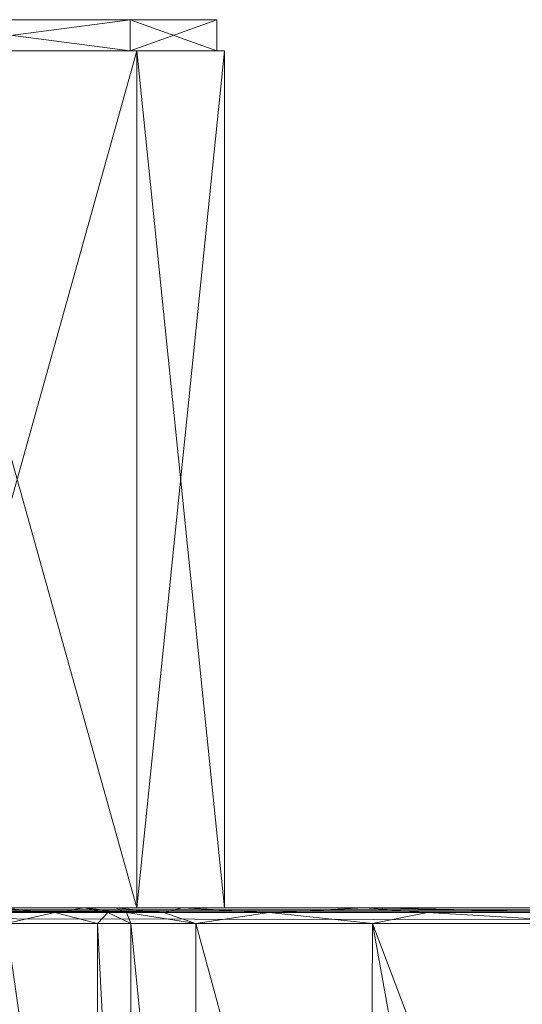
# Model space of a CAD drawing. Header units: millimetres. Extents: x -95 to 95, y -35 to 74.
# Tile 19 of 32: x 14 to 31, y 13 to 44. Entities that reach past the tile are written whole.
import ezdxf

# ---------------------------------------------------------------- set-up
doc = ezdxf.new("R2010")
doc.units = ezdxf.units.MM
doc.header["$LTSCALE"] = 2540
for name, color, linetype, lineweight in [('1', 7, 'Continuous', 18), ('100', 7, 'Continuous', 18), ('101', 7, 'Continuous', 18), ('12', 7, 'Continuous', 18), ('14', 7, 'Continuous', 18), ('16', 7, 'Continuous', 18), ('27', 7, 'Continuous', 18), ('28', 7, 'Continuous', 18), ('29', 7, 'Continuous', 18), ('302', 7, 'Continuous', 18), ('303', 7, 'Continuous', 18), ('304', 7, 'Continuous', 18), ('45', 7, 'Continuous', 18), ('6', 7, 'Continuous', 18), ('99', 7, 'Continuous', 18)]:
    doc.layers.add(name, color=color, linetype=linetype, lineweight=lineweight)

msp = doc.modelspace()

# ---------------------------------------------------------------- linework, layer by layer
at = {"layer": '1', "color": 7, "linetype": 'Continuous'}
for points in [[(-94.5, 15.5), (94.5, 15.5), (-94.5, -15), (-94.5, 15.5)], [(-94.5, -15), (94.5, 15.5), (-94.354, -15.354), (-94.5, -15)], [(-94.354, -15.354), (94.5, 15.5), (-94, -15.5), (-94.354, -15.354)], [(-94, -15.5), (94.5, 15.5), (94, -15.5), (-94, -15.5)]]:
    msp.add_3dface(points, dxfattribs=at)
at = {"layer": '100', "color": 7, "linetype": 'Continuous'}
for points in [[(17.97, 43.5, 33.875), (10.375, 44.5, 41.47), (10.375, 43.5, 41.47), (17.97, 43.5, 33.875)], [(17.97, 44.5, 33.875), (10.375, 44.5, 41.47), (17.97, 43.5, 33.875), (17.97, 44.5, 33.875)], [(20.75, 44.5, 23.5), (17.97, 44.5, 33.875), (20.75, 43.5, 23.5), (20.75, 44.5, 23.5)], [(20.75, 43.5, 23.5), (17.97, 44.5, 33.875), (17.97, 43.5, 33.875), (20.75, 43.5, 23.5)]]:
    msp.add_3dface(points, dxfattribs=at)
at = {"layer": '101', "color": 7, "linetype": 'Continuous'}
for points in [[(10.375, 44.5, 5.53), (17.97, 44.5, 13.125), (10.375, 43.5, 5.53), (10.375, 44.5, 5.53)], [(10.375, 43.5, 5.53), (17.97, 44.5, 13.125), (17.97, 43.5, 13.125), (10.375, 43.5, 5.53)], [(17.97, 44.5, 13.125), (20.75, 44.5, 23.5), (17.97, 43.5, 13.125), (17.97, 44.5, 13.125)], [(20.75, 44.5, 23.5), (20.75, 43.5, 23.5), (17.97, 43.5, 13.125), (20.75, 44.5, 23.5)]]:
    msp.add_3dface(points, dxfattribs=at)
at = {"layer": '12', "color": 7, "linetype": 'Continuous'}
for points in [[(18, 15.5, 56.5), (18, 15.5, 148.5), (18, -5, 56.5), (18, 15.5, 56.5)], [(18, -5, 56.5), (18, 15.5, 148.5), (18, -5, 148.5), (18, -5, 56.5)]]:
    msp.add_3dface(points, dxfattribs=at)
at = {"layer": '14', "color": 7, "linetype": 'Continuous'}
for points in [[(16.928, 15.5, 152.5), (14, 15.5, 155.428), (16.928, -5, 152.5), (16.928, 15.5, 152.5)], [(16.928, -5, 152.5), (14, 15.5, 155.428), (14, -5, 155.428), (16.928, -5, 152.5)], [(18, -5, 148.5), (18, 15.5, 148.5), (16.928, 15.5, 152.5), (18, -5, 148.5)], [(18, -5, 148.5), (16.928, 15.5, 152.5), (16.928, -5, 152.5), (18, -5, 148.5)]]:
    msp.add_3dface(points, dxfattribs=at)
at = {"layer": '16', "color": 7, "linetype": 'Continuous'}
for points in [[(18, 15.5, 56.5), (18, -5, 56.5), (20.046, -5, 48.803), (18, 15.5, 56.5)], [(20.077, 15.5, 48.75), (18, 15.5, 56.5), (20.046, -5, 48.803), (20.077, 15.5, 48.75)], [(25.656, -5, 43.132), (20.077, 15.5, 48.75), (20.046, -5, 48.803), (25.656, -5, 43.132)], [(25.75, 15.5, 43.077), (20.077, 15.5, 48.75), (25.656, -5, 43.132), (25.75, 15.5, 43.077)], [(29.436, -5, 41.542), (25.75, 15.5, 43.077), (25.656, -5, 43.132), (29.436, -5, 41.542)], [(33.5, -5, 41), (33.5, 15.5, 41), (25.75, 15.5, 43.077), (33.5, -5, 41)], [(33.5, -5, 41), (25.75, 15.5, 43.077), (29.436, -5, 41.542), (33.5, -5, 41)]]:
    msp.add_3dface(points, dxfattribs=at)
at = {"layer": '27', "color": 7, "linetype": 'Continuous'}
for points in [[(19.644, 16, 48.5), (17.5, 16, 56.5), (19.045, 15.854, 50.512), (19.644, 16, 48.5)], [(19.045, 15.854, 50.512), (17.5, 16, 56.5), (17.854, 15.854, 56.5), (19.045, 15.854, 50.512)], [(18, 15.5, 56.5), (20.077, 15.5, 48.75), (17.854, 15.854, 56.5), (18, 15.5, 56.5)], [(20.077, 15.5, 48.75), (19.045, 15.854, 50.512), (17.854, 15.854, 56.5), (20.077, 15.5, 48.75)], [(22.436, 15.854, 45.436), (19.644, 16, 48.5), (19.045, 15.854, 50.512), (22.436, 15.854, 45.436)], [(20.077, 15.5, 48.75), (22.436, 15.854, 45.436), (19.045, 15.854, 50.512), (20.077, 15.5, 48.75)], [(25.5, 16, 42.644), (19.644, 16, 48.5), (22.436, 15.854, 45.436), (25.5, 16, 42.644)], [(20.077, 15.5, 48.75), (25.75, 15.5, 43.077), (22.436, 15.854, 45.436), (20.077, 15.5, 48.75)], [(27.512, 15.854, 42.045), (25.5, 16, 42.644), (22.436, 15.854, 45.436), (27.512, 15.854, 42.045)], [(25.75, 15.5, 43.077), (27.512, 15.854, 42.045), (22.436, 15.854, 45.436), (25.75, 15.5, 43.077)], [(33.5, 16, 40.5), (25.5, 16, 42.644), (33.5, 15.854, 40.854), (33.5, 16, 40.5)], [(33.5, 15.854, 40.854), (25.5, 16, 42.644), (27.512, 15.854, 42.045), (33.5, 15.854, 40.854)], [(25.75, 15.5, 43.077), (33.5, 15.5, 41), (27.512, 15.854, 42.045), (25.75, 15.5, 43.077)], [(33.5, 15.5, 41), (33.5, 15.854, 40.854), (27.512, 15.854, 42.045), (33.5, 15.5, 41)]]:
    msp.add_3dface(points, dxfattribs=at)
at = {"layer": '28', "color": 7, "linetype": 'Continuous'}
for points in [[(17.5, 16, 56.5), (17.5, 16, 148.5), (17.854, 15.854, 148.5), (17.5, 16, 56.5)], [(17.854, 15.854, 56.5), (17.5, 16, 56.5), (17.854, 15.854, 148.5), (17.854, 15.854, 56.5)], [(18, 15.5, 148.5), (18, 15.5, 56.5), (17.854, 15.854, 56.5), (18, 15.5, 148.5)], [(18, 15.5, 148.5), (17.854, 15.854, 56.5), (17.854, 15.854, 148.5), (18, 15.5, 148.5)]]:
    msp.add_3dface(points, dxfattribs=at)
at = {"layer": '29', "color": 7, "linetype": 'Continuous'}
for points in [[(15.553, 15.854, 154.053), (13.75, 16, 154.995), (13.005, 15.854, 155.756), (15.553, 15.854, 154.053)], [(14, 15.5, 155.428), (15.553, 15.854, 154.053), (13.005, 15.854, 155.756), (14, 15.5, 155.428)], [(16.495, 16, 152.25), (13.75, 16, 154.995), (15.553, 15.854, 154.053), (16.495, 16, 152.25)], [(14, 15.5, 155.428), (16.928, 15.5, 152.5), (15.553, 15.854, 154.053), (14, 15.5, 155.428)], [(17.256, 15.854, 151.505), (16.495, 16, 152.25), (15.553, 15.854, 154.053), (17.256, 15.854, 151.505)], [(16.928, 15.5, 152.5), (17.256, 15.854, 151.505), (15.553, 15.854, 154.053), (16.928, 15.5, 152.5)], [(17.5, 16, 148.5), (16.495, 16, 152.25), (17.854, 15.854, 148.5), (17.5, 16, 148.5)], [(17.854, 15.854, 148.5), (16.495, 16, 152.25), (17.256, 15.854, 151.505), (17.854, 15.854, 148.5)], [(16.928, 15.5, 152.5), (18, 15.5, 148.5), (17.256, 15.854, 151.505), (16.928, 15.5, 152.5)], [(18, 15.5, 148.5), (17.854, 15.854, 148.5), (17.256, 15.854, 151.505), (18, 15.5, 148.5)]]:
    msp.add_3dface(points, dxfattribs=at)
at = {"layer": '302', "color": 7, "linetype": 'Continuous'}
for points in [[(-18.187, 43.5, 13), (-21, 43.5, 23.5), (18.187, 43.5, 13), (-18.187, 43.5, 13)], [(18.187, 43.5, 13), (-21, 43.5, 23.5), (21, 43.5, 23.5), (18.187, 43.5, 13)], [(21, 43.5, 23.5), (-21, 43.5, 23.5), (-18.187, 43.5, 34), (21, 43.5, 23.5)], [(10.5, 43.5, 5.313), (-18.187, 43.5, 13), (18.187, 43.5, 13), (10.5, 43.5, 5.313)], [(18.187, 43.5, 34), (21, 43.5, 23.5), (-18.187, 43.5, 34), (18.187, 43.5, 34)], [(-10.5, 43.5, 41.687), (18.187, 43.5, 34), (-18.187, 43.5, 34), (-10.5, 43.5, 41.687)], [(10.5, 43.5, 41.687), (18.187, 43.5, 34), (-10.5, 43.5, 41.687), (10.5, 43.5, 41.687)]]:
    msp.add_3dface(points, dxfattribs=at)
at = {"layer": '303', "color": 7, "linetype": 'Continuous'}
for points in [[(10.5, 43.5, 5.313), (18.187, 43.5, 13), (10.5, 16, 5.313), (10.5, 43.5, 5.313)], [(10.5, 16, 5.313), (18.187, 43.5, 13), (18.187, 16, 13), (10.5, 16, 5.313)], [(18.187, 43.5, 13), (21, 43.5, 23.5), (18.187, 16, 13), (18.187, 43.5, 13)], [(18.187, 16, 13), (21, 43.5, 23.5), (21, 16, 23.5), (18.187, 16, 13)]]:
    msp.add_3dface(points, dxfattribs=at)
at = {"layer": '304', "color": 7, "linetype": 'Continuous'}
for points in [[(18.187, 43.5, 34), (10.5, 43.5, 41.687), (18.187, 16, 34), (18.187, 43.5, 34)], [(18.187, 16, 34), (10.5, 43.5, 41.687), (10.5, 16, 41.687), (18.187, 16, 34)], [(21, 43.5, 23.5), (18.187, 43.5, 34), (21, 16, 23.5), (21, 43.5, 23.5)], [(21, 16, 23.5), (18.187, 43.5, 34), (18.187, 16, 34), (21, 16, 23.5)]]:
    msp.add_3dface(points, dxfattribs=at)
at = {"layer": '45', "color": 7, "linetype": 'Continuous'}
for points in [[(-94.5, 16, 0.5), (94.5, 16, 0.5), (94.5, 15.899, 0.199), (-94.5, 16, 0.5)], [(-94.5, 16, 0.5), (94.5, 15.899, 0.199), (-94.5, 15.899, 0.199), (-94.5, 16, 0.5)], [(94.5, 15.899, 0.199), (94.5, 15.854, 0.146), (-94.5, 15.899, 0.199), (94.5, 15.899, 0.199)], [(-94.5, 15.899, 0.199), (94.5, 15.854, 0.146), (-94.5, 15.854, 0.146), (-94.5, 15.899, 0.199)], [(94.5, 15.5), (-94.5, 15.5), (-94.5, 15.854, 0.146), (94.5, 15.5)], [(94.5, 15.854, 0.146), (94.5, 15.5), (-94.5, 15.854, 0.146), (94.5, 15.854, 0.146)]]:
    msp.add_3dface(points, dxfattribs=at)
at = {"layer": '6', "color": 7, "linetype": 'Continuous'}
for points in [[(94.5, 16, 0.5), (-94.5, 16, 0.5), (94.5, 16, 33), (94.5, 16, 0.5)], [(94.5, 16, 33), (-94.5, 16, 0.5), (93.495, 16, 36.75), (94.5, 16, 33)], [(93.495, 16, 36.75), (-94.5, 16, 0.5), (90.75, 16, 39.495), (93.495, 16, 36.75)], [(90.75, 16, 39.495), (-94.5, 16, 0.5), (87, 16, 40.5), (90.75, 16, 39.495)], [(87, 16, 40.5), (-94.5, 16, 0.5), (33.5, 16, 40.5), (87, 16, 40.5)], [(33.5, 16, 40.5), (-94.5, 16, 0.5), (25.5, 16, 42.644), (33.5, 16, 40.5)], [(25.5, 16, 42.644), (-94.5, 16, 0.5), (19.644, 16, 48.5), (25.5, 16, 42.644)], [(19.644, 16, 48.5), (-94.5, 16, 0.5), (17.5, 16, 56.5), (19.644, 16, 48.5)], [(17.5, 16, 56.5), (-94.5, 16, 0.5), (-25.5, 16, 42.644), (17.5, 16, 56.5)], [(-19.644, 16, 48.5), (17.5, 16, 56.5), (-25.5, 16, 42.644), (-19.644, 16, 48.5)], [(17.5, 16, 148.5), (17.5, 16, 56.5), (-19.644, 16, 48.5), (17.5, 16, 148.5)], [(16.495, 16, 152.25), (17.5, 16, 148.5), (-19.644, 16, 48.5), (16.495, 16, 152.25)], [(13.75, 16, 154.995), (16.495, 16, 152.25), (-19.644, 16, 48.5), (13.75, 16, 154.995)]]:
    msp.add_3dface(points, dxfattribs=at)
at = {"layer": '99', "color": 7, "linetype": 'Continuous'}
for points in [[(-17.97, 44.5, 13.125), (-20.75, 44.5, 23.5), (17.97, 44.5, 13.125), (-17.97, 44.5, 13.125)], [(17.97, 44.5, 13.125), (-20.75, 44.5, 23.5), (20.75, 44.5, 23.5), (17.97, 44.5, 13.125)], [(20.75, 44.5, 23.5), (-20.75, 44.5, 23.5), (-17.97, 44.5, 33.875), (20.75, 44.5, 23.5)], [(10.375, 44.5, 5.53), (-17.97, 44.5, 13.125), (17.97, 44.5, 13.125), (10.375, 44.5, 5.53)], [(17.97, 44.5, 33.875), (20.75, 44.5, 23.5), (-17.97, 44.5, 33.875), (17.97, 44.5, 33.875)], [(-10.375, 44.5, 41.47), (17.97, 44.5, 33.875), (-17.97, 44.5, 33.875), (-10.375, 44.5, 41.47)], [(10.375, 44.5, 41.47), (17.97, 44.5, 33.875), (-10.375, 44.5, 41.47), (10.375, 44.5, 41.47)]]:
    msp.add_3dface(points, dxfattribs=at)

doc.saveas('drawing.dxf')
